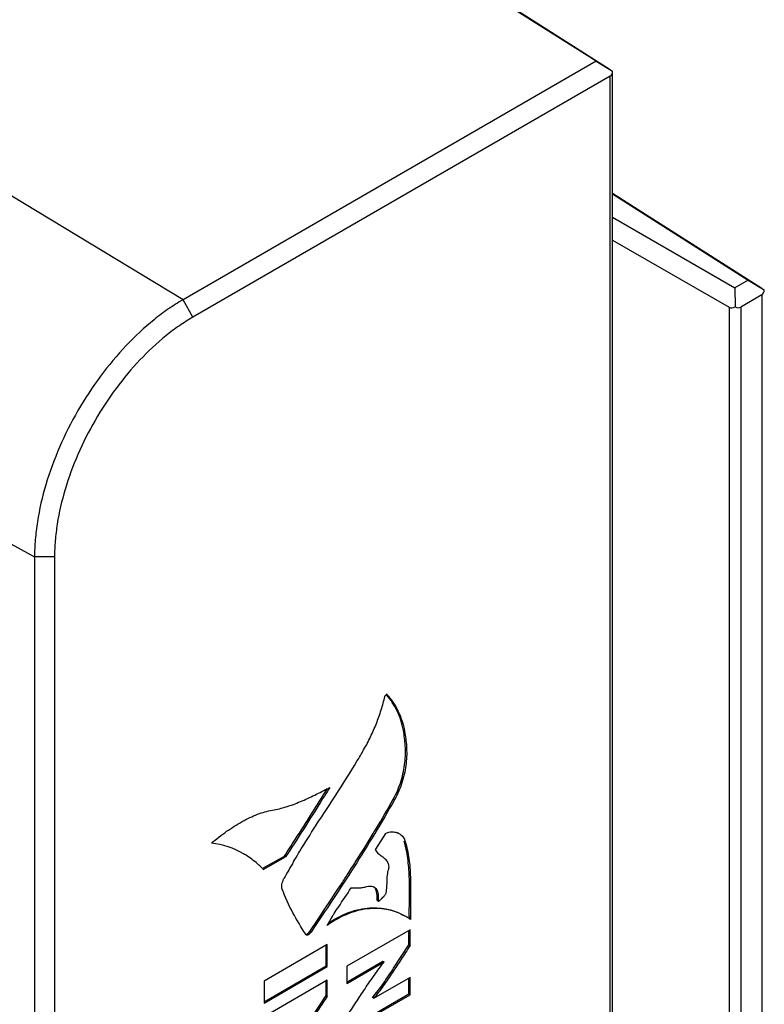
# Model space of a CAD drawing. Header units: inches. Extents: x 0 to 34, y 0 to 22.
# Tile 99 of 121: x 28.5 to 29.5, y 17.5 to 18.8. Entities that reach past the tile are written whole.
import ezdxf

# ---------------------------------------------------------------- set-up
doc = ezdxf.new("R2010")
doc.units = ezdxf.units.IN
doc.header["$LTSCALE"] = 1.87
doc.header["$MEASUREMENT"] = 0
doc.layers.get('0').update_dxf_attribs({"linetype": 'CONTINUOUS'})

msp = doc.modelspace()

# ---------------------------------------------------------------- linework, layer by layer
at = {"color": 7, "linetype": 'CONTINUOUS'}
for p, q in [((29.2301, 18.7908), (28.798, 19.0653)), ((29.2491, 18.7795), (28.8115, 19.0575)), ((28.6767, 18.4712), (28.1357, 18.7988)), ((29.2301, 18.7908), (28.6767, 18.4712)), ((29.2301, 18.7908), (29.2522, 18.7774)), ((29.2522, 18.7774), (29.2522, 18.7774)), ((29.2522, 14.6403), (29.2522, 18.7774)), ((29.2489, 18.7706), (28.6899, 18.4479)), ((29.2489, 14.6379), (29.2489, 18.7706)), ((29.2522, 18.6139), (29.4523, 18.4868)), ((29.2522, 18.613), (29.4338, 18.4975)), ((29.2522, 18.5817), (29.4161, 18.4871)), ((29.2522, 18.5512), (29.4083, 18.4611)), ((29.4338, 18.4975), (29.4161, 18.4871)), ((29.4161, 18.4871), (29.4164, 18.4619)), ((29.4338, 18.4975), (29.4554, 18.4846)), ((29.4521, 18.4779), (29.424, 18.4613)), ((29.4521, 18.4779), (29.4521, 15.1659)), ((29.4554, 18.4846), (29.4554, 18.4846)), ((28.6899, 18.4479), (28.6767, 18.4712)), ((29.4083, 18.4611), (29.4083, 15.1497)), ((29.424, 18.4613), (29.424, 15.1497)), ((28.2871, 18.2315), (28.4778, 18.1267)), ((28.5046, 18.1269), (28.4778, 18.1267)), ((28.4778, 18.1267), (28.4778, 14.422)), ((28.5046, 18.1269), (28.5046, 14.4221)), ((28.9499, 17.9421), (28.9489, 17.9426)), ((28.9494, 17.9422), (28.9499, 17.9421)), ((28.9735, 17.893), (28.9719, 17.8939)), ((28.8725, 17.8172), (28.8734, 17.8177)), ((28.96, 17.8011), (28.9584, 17.802)), ((28.9479, 17.7559), (28.9345, 17.7351)), ((28.9745, 17.7447), (28.9729, 17.7456)), ((28.7577, 17.7288), (28.7561, 17.7297)), ((28.7834, 17.7093), (28.8125, 17.7256)), ((28.7842, 17.7079), (28.8141, 17.7247)), ((28.8141, 17.7247), (28.8125, 17.7256)), ((28.887, 17.6856), (28.8902, 17.6905)), ((28.9313, 17.6848), (28.9329, 17.6841)), ((28.9383, 17.6659), (28.9367, 17.6669)), ((28.9369, 17.6663), (28.9367, 17.6669)), ((28.9435, 17.6695), (28.9445, 17.6705)), ((28.9445, 17.6705), (28.9456, 17.6716)), ((28.9369, 17.6663), (28.9385, 17.6654)), ((28.9383, 17.6659), (28.9385, 17.6654)), ((28.8468, 17.6248), (28.8576, 17.6411)), ((28.9751, 17.6447), (28.9735, 17.6456)), ((28.9798, 17.6445), (28.9798, 17.6455)), ((28.9814, 17.6455), (28.9814, 17.6446)), ((28.8418, 17.6201), (28.8402, 17.621)), ((28.8449, 17.6226), (28.8468, 17.6248)), ((28.8483, 17.6239), (28.8468, 17.6248)), ((28.9809, 17.6271), (28.8961, 17.5782)), ((28.9793, 17.6066), (28.9793, 17.6262)), ((28.9809, 17.6057), (28.9809, 17.6271)), ((28.8699, 17.6071), (28.7852, 17.5581)), ((28.8683, 17.5785), (28.8683, 17.6061)), ((28.8699, 17.5776), (28.8699, 17.6071)), ((28.9588, 17.5754), (28.9793, 17.6066)), ((28.9809, 17.6057), (28.9793, 17.6066)), ((28.7852, 17.5305), (28.8683, 17.5785)), ((28.7852, 17.5286), (28.8699, 17.5776)), ((28.8699, 17.5776), (28.8683, 17.5785)), ((28.8961, 17.5568), (28.9445, 17.5848)), ((28.8961, 17.555), (28.9462, 17.5839)), ((28.8961, 17.5782), (28.8961, 17.555)), ((28.9462, 17.5839), (28.9442, 17.5845)), ((28.9809, 17.5632), (28.932, 17.535)), ((28.9793, 17.5409), (28.9793, 17.5623)), ((28.9809, 17.54), (28.9809, 17.5632)), ((28.8699, 17.5594), (28.7852, 17.5105)), ((28.7852, 17.5581), (28.7852, 17.5286)), ((28.8683, 17.5389), (28.8683, 17.5585)), ((28.8699, 17.538), (28.8699, 17.5594)), ((28.8479, 17.5078), (28.8683, 17.5389)), ((28.8699, 17.538), (28.8683, 17.5389)), ((28.8961, 17.4929), (28.9793, 17.5409)), ((28.8961, 17.4911), (28.9809, 17.54)), ((28.9323, 17.5352), (28.9307, 17.5361)), ((28.9809, 17.54), (28.9793, 17.5409))]:
    msp.add_line(p, q, dxfattribs=at)
for centre, radius, start, end in [((27.552, 18.5948), 1.6145, 328.9868, 330.5873), ((27.2795, 18.7578), 1.932, 328.3748, 329.0099), ((28.9573, 17.7408), 0.0174, 59.9978, 66.0403), ((28.7019, 17.6323), 0.1115, 59.9388, 83.3715), ((28.7002, 17.6292), 0.115, 56.858, 59.9941), ((28.6931, 17.6205), 0.1263, 43.8132, 44.646), ((29.4793, 17.3337), 0.7591, 149.5563, 151.5378), ((23.8809, 20.9632), 5.9836, 326.27569, 326.7869), ((28.9356, 17.5763), 0.079, 55.8431, 59.9979), ((29.6567, 17.6463), 0.6768, 180.1492, 180.4018), ((28.9356, 17.5764), 0.0789, 54.5054, 55.8417), ((29.6777, 17.6454), 0.6963, 180.0667, 180.399), ((29.0805, 17.7847), 0.2899, 214.317, 214.5891)]:
    msp.add_arc(centre, radius, start, end, dxfattribs=at)
for centre, major_axis, ratio, start_param, end_param in [((29.2409, 18.7846), (-0.0079, 0.014), 0.570263, -3.135608, -2.391574), ((29.4442, 18.4919), (-0.0078, 0.0141), 0.573341, -3.127271, -2.39595), ((29.4161, 18.4751), (0.0076, 0.0141), 0.587449, -3.157202, -2.368954), ((29.4161, 18.4753), (-0.0078, 0.0141), 0.573341, -3.885385, -3.127271)]:
    msp.add_ellipse(centre, major_axis=major_axis, ratio=ratio, start_param=start_param, end_param=end_param, dxfattribs=at)
for points, knots in [([(28.6767, 18.4712), (28.67, 18.4674), (28.6567, 18.4589), (28.6306, 18.4393), (28.5992, 18.4099), (28.5651, 18.3689), (28.5351, 18.3232), (28.5105, 18.2745), (28.4921, 18.2245), (28.4824, 18.1826), (28.4785, 18.1501), (28.4778, 18.1344), (28.4778, 18.1267)], [0, 0, 0, 0, 0.055818, 0.114213, 0.237381, 0.367002, 0.500006, 0.633009, 0.762628, 0.885792, 0.944185, 1, 1, 1, 1]), ([(28.6899, 18.4479), (28.6837, 18.4443), (28.6714, 18.4364), (28.647, 18.4181), (28.6177, 18.3907), (28.5859, 18.3526), (28.5581, 18.31), (28.5351, 18.2646), (28.518, 18.218), (28.5089, 18.179), (28.5053, 18.1487), (28.5046, 18.134), (28.5046, 18.1269)], [0, 0, 0, 0, 0.055818, 0.114213, 0.237381, 0.367002, 0.500006, 0.633009, 0.762628, 0.885792, 0.944185, 1, 1, 1, 1]), ([(28.9187, 17.8681), (28.922, 17.8737), (28.9281, 17.8853), (28.9359, 17.9032), (28.9423, 17.9212), (28.9457, 17.9334), (28.9471, 17.9394)], [0, 0, 0, 0, 0.255184, 0.509508, 0.75908, 1, 1, 1, 1]), ([(28.9471, 17.9394), (28.9471, 17.9397), (28.9474, 17.9403), (28.948, 17.9411), (28.9487, 17.9418), (28.9492, 17.9421), (28.9494, 17.9422)], [0, 0, 0, 0, 0.240947, 0.521642, 0.791345, 1, 1, 1, 1]), ([(28.9719, 17.8939), (28.9711, 17.8986), (28.9689, 17.9077), (28.9638, 17.9203), (28.9574, 17.9316), (28.9524, 17.9383), (28.9497, 17.9414)], [0, 0, 0, 0, 0.270647, 0.525573, 0.767998, 1, 1, 1, 1]), ([(28.9499, 17.9421), (28.9527, 17.9389), (28.9581, 17.932), (28.9649, 17.9205), (28.9703, 17.9073), (28.9726, 17.8979), (28.9735, 17.893)], [0, 0, 0, 0, 0.23143, 0.473598, 0.72864, 1, 1, 1, 1]), ([(28.9584, 17.802), (28.9628, 17.8097), (28.9679, 17.822), (28.9722, 17.8388), (28.9741, 17.8508), (28.9749, 17.8624), (28.9745, 17.8767), (28.9731, 17.8871), (28.9719, 17.8939)], [0, 0, 0, 0, 0.281363, 0.417364, 0.546874, 0.668278, 0.783162, 1, 1, 1, 1]), ([(28.9735, 17.893), (28.9747, 17.8862), (28.9761, 17.8758), (28.9765, 17.8615), (28.9757, 17.8499), (28.9738, 17.8378), (28.9695, 17.8211), (28.9644, 17.8088), (28.96, 17.8011)], [0, 0, 0, 0, 0.216838, 0.331722, 0.453126, 0.582636, 0.718637, 1, 1, 1, 1]), ([(28.8814, 17.8075), (28.891, 17.8224), (28.9038, 17.8424), (28.9158, 17.8629), (28.9187, 17.8681)], [0, 0, 0, 0, 0.749972, 1, 1, 1, 1]), ([(28.7965, 17.7873), (28.8027, 17.7883), (28.8155, 17.7915), (28.8343, 17.7986), (28.8534, 17.8074), (28.8661, 17.8139), (28.8725, 17.8172)], [0, 0, 0, 0, 0.231559, 0.478199, 0.7362, 1, 1, 1, 1]), ([(28.8125, 17.7256), (28.8174, 17.7331), (28.8369, 17.7631), (28.8559, 17.7935), (28.8702, 17.8161)], [0, 0, 0, 0, 0.249731, 1, 1, 1, 1]), ([(28.8734, 17.8177), (28.8685, 17.8099), (28.8489, 17.7788), (28.8293, 17.7477), (28.8141, 17.7247)], [0, 0, 0, 0, 0.250127, 1, 1, 1, 1]), ([(28.8248, 17.7183), (28.8293, 17.7259), (28.8475, 17.756), (28.867, 17.7853), (28.8814, 17.8075)], [0, 0, 0, 0, 0.249835, 1, 1, 1, 1]), ([(28.96, 17.8011), (28.9429, 17.7706), (28.9155, 17.7259), (28.8774, 17.6674), (28.858, 17.6384), (28.8483, 17.6239)], [0, 0, 0, 0, 0.500654, 0.750597, 1, 1, 1, 1]), ([(28.7148, 17.7431), (28.7213, 17.7486), (28.7346, 17.759), (28.7552, 17.7721), (28.7757, 17.782), (28.7897, 17.7861), (28.7965, 17.7873)], [0, 0, 0, 0, 0.274603, 0.537035, 0.780349, 1, 1, 1, 1]), ([(28.9479, 17.7559), (28.9493, 17.7566), (28.9521, 17.7577), (28.9564, 17.7584), (28.9606, 17.7581), (28.9632, 17.7572), (28.9644, 17.7567)], [0, 0, 0, 0, 0.274787, 0.528268, 0.767889, 1, 1, 1, 1]), ([(28.966, 17.7559), (28.968, 17.7547), (28.9717, 17.7515), (28.9739, 17.7471), (28.9745, 17.7447)], [0, 0, 0, 0, 0.486769, 1, 1, 1, 1]), ([(28.8902, 17.6905), (28.8931, 17.6949), (28.9047, 17.7129), (28.9162, 17.731), (28.9246, 17.7447)], [0, 0, 0, 0, 0.249835, 1, 1, 1, 1]), ([(28.9505, 17.7183), (28.95, 17.7192), (28.9488, 17.7207), (28.9466, 17.7227), (28.9443, 17.7245), (28.9419, 17.7261), (28.9396, 17.7279), (28.9375, 17.7298), (28.9357, 17.7322), (28.9348, 17.7341), (28.9345, 17.7351)], [0, 0, 0, 0, 0.126592, 0.249816, 0.372699, 0.495601, 0.617964, 0.740131, 0.865136, 1, 1, 1, 1]), ([(28.9798, 17.6455), (28.9798, 17.6543), (28.9801, 17.6718), (28.9801, 17.6935), (28.9792, 17.7105), (28.9779, 17.7227), (28.9759, 17.7344), (28.974, 17.742), (28.9729, 17.7456)], [0, 0, 0, 0, 0.261796, 0.520878, 0.646629, 0.768649, 0.886418, 1, 1, 1, 1]), ([(28.9745, 17.7447), (28.9756, 17.7411), (28.9774, 17.7336), (28.9795, 17.722), (28.9807, 17.7099), (28.9817, 17.6931), (28.9817, 17.6716), (28.9814, 17.6543), (28.9814, 17.6455)], [0, 0, 0, 0, 0.113605, 0.23136, 0.353334, 0.479029, 0.738048, 1, 1, 1, 1]), ([(28.7829, 17.7093), (28.7814, 17.7108), (28.7752, 17.7167), (28.7684, 17.722), (28.7631, 17.7255)], [0, 0, 0, 0, 0.251644, 1, 1, 1, 1]), ([(28.9489, 17.6766), (28.9494, 17.6792), (28.95, 17.6844), (28.95, 17.6909), (28.9502, 17.6961), (28.9507, 17.7016), (28.9515, 17.7056), (28.9523, 17.7083)], [0, 0, 0, 0, 0.250572, 0.490602, 0.611735, 0.736367, 1, 1, 1, 1]), ([(28.9523, 17.7083), (28.9526, 17.7093), (28.9528, 17.7112), (28.9524, 17.7147), (28.9513, 17.7169), (28.9505, 17.7183)], [0, 0, 0, 0, 0.287197, 0.543349, 1, 1, 1, 1]), ([(28.8095, 17.6813), (28.8091, 17.6822), (28.8088, 17.6845), (28.8092, 17.688), (28.8102, 17.6918), (28.8113, 17.6943), (28.8119, 17.6955)], [0, 0, 0, 0, 0.20415, 0.45081, 0.723247, 1, 1, 1, 1]), ([(28.8411, 17.6212), (28.8348, 17.6304), (28.8231, 17.6498), (28.8137, 17.6705), (28.8095, 17.6813)], [0, 0, 0, 0, 0.489542, 1, 1, 1, 1]), ([(28.8792, 17.6488), (28.8811, 17.6517), (28.8886, 17.6631), (28.8965, 17.6743), (28.9018, 17.6831)], [0, 0, 0, 0, 0.249712, 1, 1, 1, 1]), ([(28.9018, 17.6831), (28.9053, 17.683), (28.9105, 17.6829), (28.9176, 17.6836), (28.9212, 17.6843), (28.923, 17.6848)], [0, 0, 0, 0, 0.48613, 0.73744, 1, 1, 1, 1]), ([(28.923, 17.6848), (28.9244, 17.6852), (28.9272, 17.6856), (28.93, 17.6852), (28.9313, 17.6848)], [0, 0, 0, 0, 0.521209, 1, 1, 1, 1]), ([(28.9329, 17.6841), (28.9335, 17.6837), (28.9346, 17.6829), (28.9362, 17.6809), (28.9374, 17.678), (28.9381, 17.6743), (28.9383, 17.6702), (28.9383, 17.6674), (28.9383, 17.6659)], [0, 0, 0, 0, 0.102535, 0.207774, 0.379877, 0.573329, 0.783212, 1, 1, 1, 1]), ([(28.9367, 17.6669), (28.9367, 17.6683), (28.9367, 17.6713), (28.9365, 17.6755), (28.9357, 17.6794), (28.9347, 17.6817), (28.934, 17.6826)], [0, 0, 0, 0, 0.275726, 0.54169, 0.78501, 1, 1, 1, 1]), ([(28.9385, 17.6654), (28.9386, 17.6653), (28.9388, 17.6653), (28.939, 17.6654), (28.9394, 17.6656), (28.9399, 17.666), (28.9408, 17.6668), (28.942, 17.668), (28.943, 17.669), (28.9435, 17.6695)], [0, 0, 0, 0, 0.05044, 0.086012, 0.129329, 0.23763, 0.370143, 0.679921, 1, 1, 1, 1]), ([(28.9456, 17.6716), (28.946, 17.672), (28.9467, 17.6727), (28.9477, 17.6739), (28.9485, 17.6752), (28.9488, 17.6761), (28.9489, 17.6766)], [0, 0, 0, 0, 0.27761, 0.526556, 0.760693, 1, 1, 1, 1]), ([(28.9751, 17.6447), (28.9716, 17.6467), (28.9643, 17.6502), (28.9525, 17.6538), (28.9399, 17.6556), (28.9265, 17.6555), (28.9127, 17.6533), (28.893, 17.6472), (28.8789, 17.6393), (28.87, 17.6328)], [0, 0, 0, 0, 0.107296, 0.217011, 0.330246, 0.448335, 0.572842, 0.705529, 1, 1, 1, 1]), ([(28.8716, 17.6359), (28.8802, 17.6419), (28.894, 17.6491), (28.913, 17.6546), (28.9264, 17.6565), (28.9393, 17.6564), (28.9516, 17.6545), (28.963, 17.651), (28.9701, 17.6475), (28.9735, 17.6456)], [0, 0, 0, 0, 0.292647, 0.424927, 0.549436, 0.667835, 0.781593, 0.891968, 1, 1, 1, 1]), ([(28.87, 17.6328), (28.8721, 17.6369), (28.8752, 17.6423), (28.8784, 17.6475), (28.8792, 17.6488)], [0, 0, 0, 0, 0.749733, 1, 1, 1, 1]), ([(28.8415, 17.6206), (28.8417, 17.6206), (28.8423, 17.6208), (28.8435, 17.6215), (28.8443, 17.6221), (28.8449, 17.6226)], [0, 0, 0, 0, 0.202958, 0.443612, 1, 1, 1, 1]), ([(28.8483, 17.6239), (28.8481, 17.6236), (28.8476, 17.6229), (28.8468, 17.622), (28.8459, 17.6212), (28.8449, 17.6205), (28.844, 17.6199), (28.8431, 17.6196), (28.8425, 17.6196), (28.8421, 17.6198), (28.8419, 17.62), (28.8418, 17.6201)], [0, 0, 0, 0, 0.145017, 0.29802, 0.451034, 0.596065, 0.725663, 0.834076, 0.920627, 0.959591, 1, 1, 1, 1]), ([(28.9809, 17.6057), (28.9769, 17.5997), (28.969, 17.5877), (28.9572, 17.5695), (28.9452, 17.5517), (28.9365, 17.5404), (28.9319, 17.535)], [0, 0, 0, 0, 0.250728, 0.502635, 0.753396, 1, 1, 1, 1]), ([(28.8961, 17.5108), (28.9002, 17.517), (28.9083, 17.5294), (28.9204, 17.548), (28.9309, 17.5633), (28.9394, 17.5752), (28.9439, 17.581), (28.9462, 17.5839)], [0, 0, 0, 0, 0.250932, 0.501687, 0.751784, 0.876397, 1, 1, 1, 1]), ([(28.9304, 17.5359), (28.9356, 17.5421), (28.9454, 17.5551), (28.9543, 17.5686), (28.9588, 17.5754)], [0, 0, 0, 0, 0.495669, 1, 1, 1, 1]), ([(28.8699, 17.538), (28.866, 17.532), (28.858, 17.52), (28.8463, 17.5019), (28.8343, 17.484), (28.8256, 17.4727), (28.821, 17.4673)], [0, 0, 0, 0, 0.250728, 0.502635, 0.753397, 1, 1, 1, 1])]:
    msp.add_open_spline(points, degree=3, knots=knots, dxfattribs=at)

doc.saveas('drawing.dxf')
